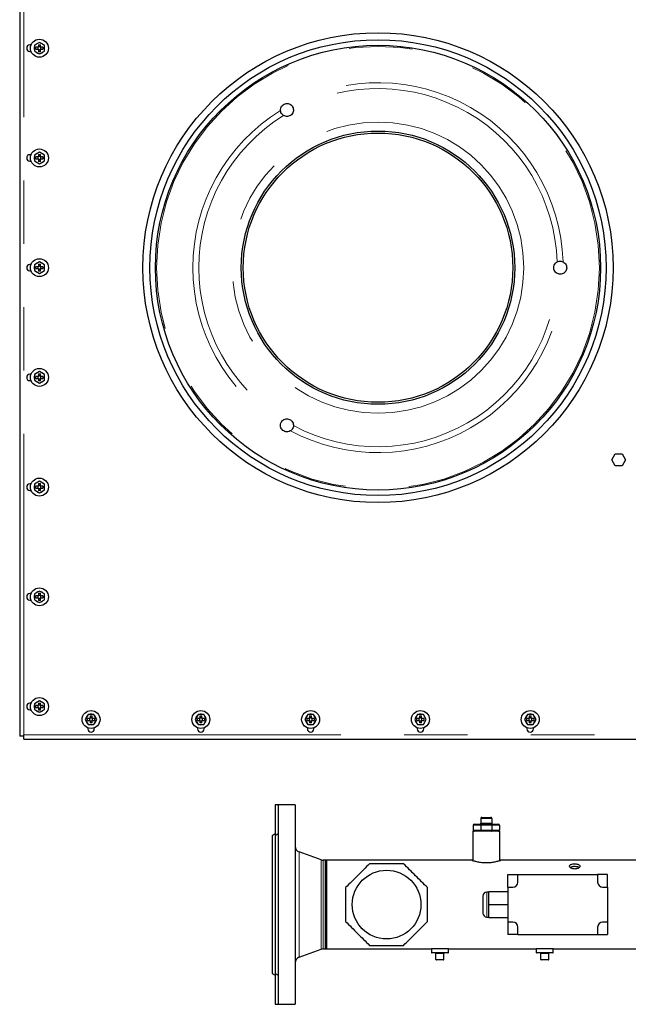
# Model space of a CAD drawing. Header units: millimetres. Extents: x 19 to 255, y 64 to 156.
# Tile 58 of 76: x 147 to 159, y 125 to 145. Entities that reach past the tile are written whole.
import ezdxf

# ---------------------------------------------------------------- set-up
doc = ezdxf.new("R2010")
doc.units = ezdxf.units.MM
doc.linetypes.add('PHANTOM', pattern=[12.7, 6.35, -1.27, 1.27, -1.27, 1.27, -1.27])

msp = doc.modelspace()

# ---------------------------------------------------------------- linework, layer by layer
at = {"color": 7, "linetype": 'Continuous', "lineweight": 25}
for p, q in [((146.66, 149.597), (146.66, 130.809)), ((147.055, 144.719), (146.955, 144.661)), ((147.155, 144.661), (147.055, 144.719)), ((146.888, 144.668), (146.865, 144.668)), ((146.865, 144.538), (146.888, 144.538)), ((146.955, 144.661), (146.955, 144.546)), ((146.955, 144.546), (147.055, 144.488)), ((147.035, 144.623), (146.985, 144.623)), ((146.985, 144.583), (146.985, 144.623)), ((146.985, 144.583), (147.035, 144.583)), ((147.025, 144.623), (147.025, 144.583)), ((147.035, 144.674), (147.075, 144.674)), ((147.035, 144.674), (147.035, 144.623)), ((147.075, 144.633), (147.035, 144.633)), ((147.035, 144.583), (147.035, 144.533)), ((147.035, 144.573), (147.075, 144.573)), ((147.075, 144.533), (147.035, 144.533)), ((147.055, 144.488), (147.155, 144.546)), ((147.075, 144.623), (147.075, 144.674)), ((147.126, 144.623), (147.075, 144.623)), ((147.075, 144.533), (147.075, 144.583)), ((147.075, 144.583), (147.126, 144.583)), ((147.085, 144.583), (147.085, 144.623)), ((147.126, 144.623), (147.126, 144.583)), ((147.155, 144.546), (147.155, 144.661)), ((146.888, 142.468), (146.865, 142.468)), ((146.865, 142.338), (146.888, 142.338)), ((147.055, 142.519), (146.955, 142.461)), ((146.955, 142.461), (146.955, 142.346)), ((146.955, 142.346), (147.055, 142.288)), ((147.035, 142.423), (146.985, 142.423)), ((146.985, 142.383), (146.985, 142.423)), ((146.985, 142.383), (147.035, 142.383)), ((147.025, 142.423), (147.025, 142.383)), ((147.035, 142.474), (147.075, 142.474)), ((147.035, 142.474), (147.035, 142.423)), ((147.075, 142.433), (147.035, 142.433)), ((147.035, 142.383), (147.035, 142.333)), ((147.035, 142.373), (147.075, 142.373)), ((147.155, 142.461), (147.055, 142.519)), ((147.055, 142.288), (147.155, 142.346)), ((147.075, 142.423), (147.075, 142.474)), ((147.126, 142.423), (147.075, 142.423)), ((147.075, 142.333), (147.075, 142.383)), ((147.075, 142.383), (147.126, 142.383)), ((147.085, 142.383), (147.085, 142.423)), ((147.126, 142.423), (147.126, 142.383)), ((147.155, 142.346), (147.155, 142.461)), ((147.075, 142.333), (147.035, 142.333)), ((146.888, 140.268), (146.865, 140.268)), ((147.055, 140.319), (146.955, 140.261)), ((146.955, 140.261), (146.955, 140.146)), ((147.035, 140.223), (146.985, 140.223)), ((146.985, 140.183), (146.985, 140.223)), ((146.985, 140.183), (147.035, 140.183)), ((147.025, 140.223), (147.025, 140.183)), ((147.035, 140.274), (147.075, 140.274)), ((147.035, 140.274), (147.035, 140.223)), ((147.075, 140.233), (147.035, 140.233)), ((147.035, 140.183), (147.035, 140.133)), ((147.035, 140.173), (147.075, 140.173)), ((147.155, 140.261), (147.055, 140.319)), ((147.075, 140.223), (147.075, 140.274)), ((147.126, 140.223), (147.075, 140.223)), ((147.075, 140.133), (147.075, 140.183)), ((147.075, 140.183), (147.126, 140.183)), ((147.085, 140.183), (147.085, 140.223)), ((147.126, 140.223), (147.126, 140.183)), ((147.155, 140.146), (147.155, 140.261)), ((146.865, 140.138), (146.888, 140.138)), ((146.955, 140.146), (147.055, 140.088)), ((147.075, 140.133), (147.035, 140.133)), ((147.055, 140.088), (147.155, 140.146)), ((146.888, 138.068), (146.865, 138.068)), ((147.055, 138.119), (146.955, 138.061)), ((146.955, 138.061), (146.955, 137.946)), ((147.035, 138.023), (146.985, 138.023)), ((146.985, 137.983), (146.985, 138.023)), ((147.025, 138.023), (147.025, 137.983)), ((147.035, 138.074), (147.075, 138.074)), ((147.035, 138.074), (147.035, 138.023)), ((147.075, 138.033), (147.035, 138.033)), ((147.155, 138.061), (147.055, 138.119)), ((147.075, 138.023), (147.075, 138.074)), ((147.126, 138.023), (147.075, 138.023)), ((147.085, 137.983), (147.085, 138.023)), ((147.126, 138.023), (147.126, 137.983)), ((147.155, 137.946), (147.155, 138.061)), ((146.865, 137.938), (146.888, 137.938)), ((146.955, 137.946), (147.055, 137.888)), ((146.985, 137.983), (147.035, 137.983)), ((147.035, 137.983), (147.035, 137.933)), ((147.035, 137.973), (147.075, 137.973)), ((147.075, 137.933), (147.035, 137.933)), ((147.055, 137.888), (147.155, 137.946)), ((147.075, 137.933), (147.075, 137.983)), ((147.075, 137.983), (147.126, 137.983)), ((158.522, 136.349), (158.591, 136.469)), ((158.591, 136.469), (158.73, 136.469)), ((158.73, 136.469), (158.799, 136.349)), ((158.591, 136.229), (158.522, 136.349)), ((158.73, 136.229), (158.591, 136.229)), ((158.799, 136.349), (158.73, 136.229)), ((146.888, 135.868), (146.865, 135.868)), ((147.055, 135.919), (146.955, 135.861)), ((146.955, 135.861), (146.955, 135.746)), ((147.035, 135.823), (146.985, 135.823)), ((146.985, 135.783), (146.985, 135.823)), ((147.025, 135.823), (147.025, 135.783)), ((147.035, 135.874), (147.075, 135.874)), ((147.035, 135.874), (147.035, 135.823)), ((147.075, 135.833), (147.035, 135.833)), ((147.155, 135.861), (147.055, 135.919)), ((147.075, 135.823), (147.075, 135.874)), ((147.126, 135.823), (147.075, 135.823)), ((147.085, 135.783), (147.085, 135.823)), ((147.126, 135.823), (147.126, 135.783)), ((147.155, 135.746), (147.155, 135.861)), ((146.865, 135.738), (146.888, 135.738)), ((146.955, 135.746), (147.055, 135.688)), ((146.985, 135.783), (147.035, 135.783)), ((147.035, 135.783), (147.035, 135.733)), ((147.035, 135.773), (147.075, 135.773)), ((147.075, 135.733), (147.035, 135.733)), ((147.055, 135.688), (147.155, 135.746)), ((147.075, 135.733), (147.075, 135.783)), ((147.075, 135.783), (147.126, 135.783)), ((146.888, 133.668), (146.865, 133.668)), ((147.055, 133.719), (146.955, 133.661)), ((146.955, 133.661), (146.955, 133.546)), ((147.035, 133.674), (147.075, 133.674)), ((147.035, 133.674), (147.035, 133.623)), ((147.155, 133.661), (147.055, 133.719)), ((147.075, 133.623), (147.075, 133.674)), ((147.155, 133.546), (147.155, 133.661)), ((146.865, 133.538), (146.888, 133.538)), ((146.955, 133.546), (147.055, 133.488)), ((147.035, 133.623), (146.985, 133.623)), ((146.985, 133.583), (146.985, 133.623)), ((146.985, 133.583), (147.035, 133.583)), ((147.025, 133.623), (147.025, 133.583)), ((147.075, 133.633), (147.035, 133.633)), ((147.035, 133.583), (147.035, 133.533)), ((147.035, 133.573), (147.075, 133.573)), ((147.075, 133.533), (147.035, 133.533)), ((147.055, 133.488), (147.155, 133.546)), ((147.126, 133.623), (147.075, 133.623)), ((147.075, 133.533), (147.075, 133.583)), ((147.075, 133.583), (147.126, 133.583)), ((147.085, 133.583), (147.085, 133.623)), ((147.126, 133.623), (147.126, 133.583)), ((147.055, 131.519), (146.955, 131.461)), ((147.155, 131.461), (147.055, 131.519)), ((146.888, 131.468), (146.865, 131.468)), ((146.865, 131.338), (146.888, 131.338)), ((146.955, 131.461), (146.955, 131.346)), ((146.955, 131.346), (147.055, 131.288)), ((147.035, 131.423), (146.985, 131.423)), ((146.985, 131.383), (146.985, 131.423)), ((146.985, 131.383), (147.035, 131.383)), ((147.025, 131.423), (147.025, 131.383)), ((147.035, 131.474), (147.075, 131.474)), ((147.035, 131.474), (147.035, 131.423)), ((147.075, 131.433), (147.035, 131.433)), ((147.035, 131.383), (147.035, 131.333)), ((147.035, 131.373), (147.075, 131.373)), ((147.075, 131.333), (147.035, 131.333)), ((147.055, 131.288), (147.155, 131.346)), ((147.075, 131.423), (147.075, 131.474)), ((147.126, 131.423), (147.075, 131.423)), ((147.075, 131.333), (147.075, 131.383)), ((147.075, 131.383), (147.126, 131.383)), ((147.085, 131.383), (147.085, 131.423)), ((147.126, 131.423), (147.126, 131.383)), ((147.155, 131.346), (147.155, 131.461)), ((148.033, 131.244), (147.975, 131.144)), ((147.975, 131.144), (148.033, 131.044)), ((148.07, 131.164), (148.02, 131.164)), ((148.02, 131.124), (148.02, 131.164)), ((148.02, 131.124), (148.07, 131.124)), ((148.148, 131.244), (148.033, 131.244)), ((148.06, 131.164), (148.06, 131.124)), ((148.07, 131.215), (148.11, 131.215)), ((148.07, 131.215), (148.07, 131.164)), ((148.11, 131.174), (148.07, 131.174)), ((148.07, 131.124), (148.07, 131.074)), ((148.07, 131.114), (148.11, 131.114)), ((148.11, 131.164), (148.11, 131.215)), ((148.161, 131.164), (148.11, 131.164)), ((148.11, 131.124), (148.161, 131.124)), ((148.11, 131.074), (148.11, 131.124)), ((148.12, 131.124), (148.12, 131.164)), ((148.206, 131.144), (148.148, 131.244)), ((148.148, 131.044), (148.206, 131.144)), ((148.161, 131.164), (148.161, 131.124)), ((150.233, 131.244), (150.175, 131.144)), ((150.175, 131.144), (150.233, 131.044)), ((150.27, 131.164), (150.22, 131.164)), ((150.22, 131.124), (150.22, 131.164)), ((150.22, 131.124), (150.27, 131.124)), ((150.348, 131.244), (150.233, 131.244)), ((150.26, 131.164), (150.26, 131.124)), ((150.27, 131.215), (150.31, 131.215)), ((150.27, 131.215), (150.27, 131.164)), ((150.31, 131.174), (150.27, 131.174)), ((150.27, 131.124), (150.27, 131.074)), ((150.27, 131.114), (150.31, 131.114)), ((150.31, 131.164), (150.31, 131.215)), ((150.361, 131.164), (150.31, 131.164)), ((150.31, 131.124), (150.361, 131.124)), ((150.31, 131.074), (150.31, 131.124)), ((150.32, 131.124), (150.32, 131.164)), ((150.406, 131.144), (150.348, 131.244)), ((150.348, 131.044), (150.406, 131.144)), ((150.361, 131.164), (150.361, 131.124)), ((152.433, 131.244), (152.375, 131.144)), ((152.375, 131.144), (152.433, 131.044)), ((152.47, 131.164), (152.42, 131.164)), ((152.42, 131.124), (152.42, 131.164)), ((152.42, 131.124), (152.47, 131.124)), ((152.548, 131.244), (152.433, 131.244)), ((152.46, 131.164), (152.46, 131.124)), ((152.47, 131.215), (152.51, 131.215)), ((152.47, 131.215), (152.47, 131.164)), ((152.51, 131.174), (152.47, 131.174)), ((152.47, 131.124), (152.47, 131.074)), ((152.47, 131.114), (152.51, 131.114)), ((152.51, 131.164), (152.51, 131.215)), ((152.561, 131.164), (152.51, 131.164)), ((152.51, 131.124), (152.561, 131.124)), ((152.51, 131.074), (152.51, 131.124)), ((152.52, 131.124), (152.52, 131.164)), ((152.606, 131.144), (152.548, 131.244)), ((152.548, 131.044), (152.606, 131.144)), ((152.561, 131.164), (152.561, 131.124)), ((154.633, 131.244), (154.575, 131.144)), ((154.575, 131.144), (154.633, 131.044)), ((154.67, 131.164), (154.62, 131.164)), ((154.62, 131.124), (154.62, 131.164)), ((154.62, 131.124), (154.67, 131.124)), ((154.748, 131.244), (154.633, 131.244)), ((154.66, 131.164), (154.66, 131.124)), ((154.67, 131.215), (154.71, 131.215)), ((154.67, 131.215), (154.67, 131.164)), ((154.71, 131.174), (154.67, 131.174)), ((154.67, 131.124), (154.67, 131.074)), ((154.67, 131.114), (154.71, 131.114)), ((154.71, 131.164), (154.71, 131.215)), ((154.761, 131.164), (154.71, 131.164)), ((154.71, 131.124), (154.761, 131.124)), ((154.71, 131.074), (154.71, 131.124)), ((154.72, 131.124), (154.72, 131.164)), ((154.806, 131.144), (154.748, 131.244)), ((154.748, 131.044), (154.806, 131.144)), ((154.761, 131.164), (154.761, 131.124)), ((156.833, 131.244), (156.775, 131.144)), ((156.775, 131.144), (156.833, 131.044)), ((156.87, 131.164), (156.82, 131.164)), ((156.82, 131.124), (156.82, 131.164)), ((156.82, 131.124), (156.87, 131.124)), ((156.948, 131.244), (156.833, 131.244)), ((156.86, 131.164), (156.86, 131.124)), ((156.87, 131.215), (156.91, 131.215)), ((156.87, 131.215), (156.87, 131.164)), ((156.91, 131.174), (156.87, 131.174)), ((156.87, 131.124), (156.87, 131.074)), ((156.87, 131.114), (156.91, 131.114)), ((156.91, 131.164), (156.91, 131.215)), ((156.961, 131.164), (156.91, 131.164)), ((156.91, 131.124), (156.961, 131.124)), ((156.91, 131.074), (156.91, 131.124)), ((156.92, 131.124), (156.92, 131.164)), ((157.006, 131.144), (156.948, 131.244)), ((156.948, 131.044), (157.006, 131.144)), ((156.961, 131.164), (156.961, 131.124)), ((148.025, 130.976), (148.025, 130.954)), ((148.033, 131.044), (148.148, 131.044)), ((148.11, 131.074), (148.07, 131.074)), ((148.155, 130.954), (148.155, 130.976)), ((150.225, 130.976), (150.225, 130.954)), ((150.233, 131.044), (150.348, 131.044)), ((150.31, 131.074), (150.27, 131.074)), ((150.355, 130.954), (150.355, 130.976)), ((152.425, 130.976), (152.425, 130.954)), ((152.433, 131.044), (152.548, 131.044)), ((152.51, 131.074), (152.47, 131.074)), ((152.555, 130.954), (152.555, 130.976)), ((154.625, 130.976), (154.625, 130.954)), ((154.633, 131.044), (154.748, 131.044)), ((154.71, 131.074), (154.67, 131.074)), ((154.755, 130.954), (154.755, 130.976)), ((156.825, 130.976), (156.825, 130.954)), ((156.833, 131.044), (156.948, 131.044)), ((156.91, 131.074), (156.87, 131.074)), ((156.955, 130.954), (156.955, 130.976)), ((146.745, 130.809), (146.66, 130.809)), ((146.745, 130.809), (146.745, 130.834)), ((146.745, 130.749), (146.745, 130.809)), ((146.745, 130.749), (160.902, 130.749)), ((151.841, 129.433), (151.781, 129.433)), ((151.781, 129.433), (151.781, 128.813)), ((152.181, 129.433), (151.841, 129.433)), ((151.841, 129.433), (151.841, 125.433)), ((152.181, 129.433), (152.181, 125.433)), ((155.901, 129.162), (155.901, 129.062)), ((155.921, 129.182), (156.101, 129.182)), ((156.121, 129.162), (156.121, 129.062)), ((155.746, 129.022), (155.746, 128.922)), ((155.766, 129.042), (155.91, 129.042)), ((155.901, 129.022), (155.901, 128.922)), ((155.91, 129.042), (156.112, 129.042)), ((156.112, 129.042), (156.256, 129.042)), ((156.121, 129.022), (156.121, 128.922)), ((156.276, 129.022), (156.276, 128.922)), ((151.781, 128.848), (151.721, 128.813)), ((151.721, 128.813), (151.721, 126.053)), ((151.841, 128.848), (151.781, 128.813)), ((151.781, 128.813), (151.781, 126.053)), ((155.741, 128.902), (155.741, 128.316)), ((156.281, 128.902), (155.741, 128.902)), ((156.281, 128.316), (156.281, 128.902)), ((152.699, 128.33), (152.26, 128.489)), ((152.781, 128.322), (152.74, 128.322)), ((152.811, 128.322), (152.781, 128.322)), ((152.781, 128.322), (152.781, 126.544)), ((154.518, 128.322), (152.811, 128.322)), ((152.811, 128.322), (152.811, 126.544)), ((155.721, 128.322), (154.645, 128.322)), ((155.741, 128.322), (155.721, 128.322)), ((156.295, 128.322), (156.281, 128.322)), ((159.191, 128.322), (156.301, 128.322)), ((156.441, 128.033), (156.641, 128.033)), ((156.441, 127.783), (156.441, 128.033)), ((156.641, 127.883), (156.641, 128.033)), ((156.641, 128.033), (158.241, 128.033)), ((158.241, 128.033), (158.241, 127.883)), ((158.441, 128.033), (158.241, 128.033)), ((158.441, 127.783), (158.441, 128.033)), ((156.441, 127.783), (156.441, 127.083)), ((156.441, 127.783), (156.541, 127.783)), ((158.341, 127.783), (158.441, 127.783)), ((158.441, 127.783), (158.441, 127.083)), ((155.941, 127.603), (155.941, 127.263)), ((156.061, 127.683), (156.021, 127.683)), ((156.061, 127.433), (156.061, 127.693)), ((156.061, 127.693), (156.441, 127.693)), ((156.061, 127.433), (156.441, 127.433)), ((156.061, 127.173), (156.061, 127.433)), ((156.021, 127.183), (156.061, 127.183)), ((156.061, 127.173), (156.441, 127.173)), ((156.541, 127.083), (156.441, 127.083)), ((156.441, 127.083), (156.441, 126.833)), ((156.641, 126.833), (156.641, 126.983)), ((158.241, 126.983), (158.241, 126.833)), ((158.441, 127.083), (158.341, 127.083)), ((158.441, 127.083), (158.441, 126.833)), ((156.641, 126.833), (156.441, 126.833)), ((156.641, 126.833), (158.241, 126.833)), ((158.241, 126.833), (158.441, 126.833)), ((152.74, 126.544), (152.781, 126.544)), ((152.781, 126.544), (152.811, 126.544)), ((152.811, 126.544), (154.911, 126.544)), ((154.911, 126.544), (154.911, 126.474)), ((155.081, 126.544), (154.911, 126.544)), ((155.251, 126.544), (155.081, 126.544)), ((155.251, 126.544), (157.011, 126.544)), ((155.251, 126.474), (155.251, 126.544)), ((157.011, 126.544), (157.011, 126.474)), ((157.181, 126.544), (157.011, 126.544)), ((157.351, 126.544), (157.181, 126.544)), ((157.351, 126.544), (159.104, 126.544)), ((157.351, 126.474), (157.351, 126.544)), ((152.26, 126.377), (152.699, 126.537)), ((155.081, 126.464), (154.921, 126.464)), ((155.001, 126.334), (155.001, 126.454)), ((155.241, 126.464), (155.081, 126.464)), ((155.161, 126.334), (155.161, 126.454)), ((157.181, 126.464), (157.021, 126.464)), ((157.101, 126.334), (157.101, 126.454)), ((157.341, 126.464), (157.181, 126.464)), ((157.261, 126.334), (157.261, 126.454)), ((155.151, 126.324), (155.011, 126.324)), ((157.251, 126.324), (157.111, 126.324)), ((151.721, 126.053), (151.781, 126.019)), ((151.781, 126.053), (151.841, 126.019)), ((151.781, 126.053), (151.781, 125.433)), ((151.781, 125.433), (151.841, 125.433)), ((151.841, 125.433), (152.181, 125.433))]:
    msp.add_line(p, q, dxfattribs=at)
at = {"color": 8, "linetype": 'PHANTOM', "lineweight": 18}
for p, q in [((146.745, 149.572), (146.745, 130.834)), ((146.745, 130.834), (160.902, 130.834)), ((156.121, 129.162), (155.901, 129.162)), ((155.901, 129.022), (155.746, 129.022)), ((155.746, 128.922), (155.901, 128.922)), ((155.901, 129.062), (156.121, 129.062)), ((156.121, 129.022), (155.901, 129.022)), ((155.901, 128.922), (156.121, 128.922)), ((156.276, 129.022), (156.121, 129.022)), ((156.121, 128.922), (156.276, 128.922)), ((152.26, 128.489), (152.26, 126.377)), ((152.699, 128.33), (152.699, 126.537)), ((152.74, 128.322), (152.74, 126.544)), ((156.021, 127.683), (156.021, 127.183)), ((154.911, 126.474), (155.081, 126.474)), ((155.161, 126.454), (155.001, 126.454)), ((155.081, 126.474), (155.251, 126.474)), ((157.011, 126.474), (157.181, 126.474)), ((157.261, 126.454), (157.101, 126.454)), ((157.181, 126.474), (157.351, 126.474)), ((155.001, 126.334), (155.161, 126.334)), ((157.101, 126.334), (157.261, 126.334))]:
    msp.add_line(p, q, dxfattribs=at)
at = {"color": 7, "linetype": 'Continuous', "lineweight": 25}
for centre, radius in [((153.84, 140.203), 4.71), ((147.055, 144.603), 0.18), ((153.84, 140.203), 4.57), ((153.84, 140.203), 4.46), ((153.84, 140.203), 2.74), ((153.84, 140.203), 2.7), ((147.055, 142.403), 0.18), ((147.055, 140.203), 0.18), ((147.055, 138.003), 0.18), ((147.055, 135.803), 0.18), ((147.055, 133.603), 0.18), ((147.055, 131.403), 0.18), ((148.09, 131.144), 0.18), ((150.29, 131.144), 0.18), ((152.49, 131.144), 0.18), ((154.69, 131.144), 0.18), ((156.89, 131.144), 0.18), ((154.011, 127.433), 0.688)]:
    msp.add_circle(centre, radius, dxfattribs=at)
at = {"color": 8, "linetype": 'PHANTOM', "lineweight": 18}
for radius in [4.437, 2.919]:
    msp.add_circle((153.84, 140.203), radius, dxfattribs=at)
at = {"color": 7, "linetype": 'Continuous', "lineweight": 25}
for centre, radius, start, end in [((146.865, 144.603), 0.065, 90, 270), ((147.055, 144.603), 0.105, 162.2472, 197.7528), ((147.055, 144.603), 0.105, 102.2472, 137.7528), ((147.055, 144.603), 0.105, 222.2472, 257.7528), ((147.055, 144.603), 0.105, 42.2472, 77.7528), ((147.055, 144.603), 0.105, 282.2472, 317.7528), ((147.055, 144.603), 0.105, 342.2472, 17.7528), ((146.865, 142.403), 0.065, 90, 270), ((147.055, 142.403), 0.105, 162.2472, 197.7528), ((147.055, 142.403), 0.105, 102.2472, 137.7528), ((147.055, 142.403), 0.105, 42.2472, 77.7528), ((147.055, 142.403), 0.105, 342.2472, 17.7528), ((147.055, 142.403), 0.105, 222.2472, 257.7528), ((147.055, 142.403), 0.105, 282.2472, 317.7528), ((146.865, 140.203), 0.065, 90, 270), ((147.055, 140.203), 0.105, 162.2472, 197.7528), ((147.055, 140.203), 0.105, 102.2472, 137.7528), ((147.055, 140.203), 0.105, 42.2472, 77.7528), ((147.055, 140.203), 0.105, 342.2472, 17.7528), ((147.055, 140.203), 0.105, 222.2472, 257.7528), ((147.055, 140.203), 0.105, 282.2472, 317.7528), ((146.865, 138.003), 0.065, 90, 270), ((147.055, 138.003), 0.105, 162.2472, 197.7528), ((147.055, 138.003), 0.105, 102.2472, 137.7528), ((147.055, 138.003), 0.105, 42.2472, 77.7528), ((147.055, 138.003), 0.105, 342.2472, 17.7528), ((147.055, 138.003), 0.105, 222.2472, 257.7528), ((147.055, 138.003), 0.105, 282.2472, 317.7528), ((146.865, 135.803), 0.065, 90, 270), ((147.055, 135.803), 0.105, 162.2472, 197.7528), ((147.055, 135.803), 0.105, 102.2472, 137.7528), ((147.055, 135.803), 0.105, 42.2472, 77.7528), ((147.055, 135.803), 0.105, 342.2472, 17.7528), ((147.055, 135.803), 0.105, 222.2472, 257.7528), ((147.055, 135.803), 0.105, 282.2472, 317.7528), ((146.865, 133.603), 0.065, 90, 270), ((147.055, 133.603), 0.105, 102.2472, 137.7528), ((147.055, 133.603), 0.105, 42.2472, 77.7528), ((147.055, 133.603), 0.105, 162.2472, 197.7528), ((147.055, 133.603), 0.105, 222.2472, 257.7528), ((147.055, 133.603), 0.105, 282.2472, 317.7528), ((147.055, 133.603), 0.105, 342.2472, 17.7528), ((147.055, 131.403), 0.105, 102.2472, 137.7528), ((147.055, 131.403), 0.105, 42.2472, 77.7528), ((146.865, 131.403), 0.065, 90, 270), ((147.055, 131.403), 0.105, 162.2472, 197.7528), ((147.055, 131.403), 0.105, 222.2472, 257.7528), ((147.055, 131.403), 0.105, 282.2472, 317.7528), ((147.055, 131.403), 0.105, 342.2472, 17.7528), ((148.09, 131.144), 0.105, 132.2472, 167.7528), ((148.09, 131.144), 0.105, 192.2472, 227.7528), ((148.09, 131.144), 0.105, 72.2472, 107.7528), ((148.09, 131.144), 0.105, 12.2472, 47.7528), ((148.09, 131.144), 0.105, 312.2472, 347.7528), ((150.29, 131.144), 0.105, 132.2472, 167.7528), ((150.29, 131.144), 0.105, 192.2472, 227.7528), ((150.29, 131.144), 0.105, 72.2472, 107.7528), ((150.29, 131.144), 0.105, 12.2472, 47.7528), ((150.29, 131.144), 0.105, 312.2472, 347.7528), ((152.49, 131.144), 0.105, 132.2472, 167.7528), ((152.49, 131.144), 0.105, 192.2472, 227.7528), ((152.49, 131.144), 0.105, 72.2472, 107.7528), ((152.49, 131.144), 0.105, 12.2472, 47.7528), ((152.49, 131.144), 0.105, 312.2472, 347.7528), ((154.69, 131.144), 0.105, 132.2472, 167.7528), ((154.69, 131.144), 0.105, 192.2472, 227.7528), ((154.69, 131.144), 0.105, 72.2472, 107.7528), ((154.69, 131.144), 0.105, 12.2472, 47.7528), ((154.69, 131.144), 0.105, 312.2472, 347.7528), ((156.89, 131.144), 0.105, 132.2472, 167.7528), ((156.89, 131.144), 0.105, 192.2472, 227.7528), ((156.89, 131.144), 0.105, 72.2472, 107.7528), ((156.89, 131.144), 0.105, 12.2472, 47.7528), ((156.89, 131.144), 0.105, 312.2472, 347.7528), ((148.09, 130.954), 0.065, 180, 0), ((148.09, 131.144), 0.105, 252.2472, 287.7528), ((150.29, 130.954), 0.065, 180, 0), ((150.29, 131.144), 0.105, 252.2472, 287.7528), ((152.49, 130.954), 0.065, 180, 0), ((152.49, 131.144), 0.105, 252.2472, 287.7528), ((154.69, 130.954), 0.065, 180, 0), ((154.69, 131.144), 0.105, 252.2472, 287.7528), ((156.89, 130.954), 0.065, 180, 360), ((156.89, 131.144), 0.105, 252.2472, 287.7528), ((155.921, 129.162), 0.02, 90, 180), ((156.101, 129.162), 0.02, 0, 90), ((155.766, 129.022), 0.02, 90, 180), ((155.766, 128.922), 0.02, 180, 270), ((155.881, 129.062), 0.02, 270, 0), ((156.141, 129.062), 0.02, 180, 270), ((156.256, 129.022), 0.02, 0, 90), ((156.256, 128.922), 0.02, 270, 0), ((152.301, 128.602), 0.12, 180, 250), ((152.74, 128.442), 0.12, 250, 270), ((156.541, 127.883), 0.1, 270, 0), ((158.341, 127.883), 0.1, 180, 270), ((156.021, 127.603), 0.08, 90, 180), ((156.021, 127.263), 0.08, 180, 270), ((156.541, 126.983), 0.1, 0, 90), ((158.341, 126.983), 0.1, 90, 180), ((152.74, 126.424), 0.12, 90, 110), ((152.301, 126.264), 0.12, 110, 180), ((154.921, 126.474), 0.01, 180, 270), ((154.991, 126.454), 0.01, 0, 90), ((155.171, 126.454), 0.01, 90, 180), ((155.241, 126.474), 0.01, 270, 0), ((157.021, 126.474), 0.01, 180, 270), ((157.091, 126.454), 0.01, 0, 90), ((157.271, 126.454), 0.01, 90, 180), ((157.341, 126.474), 0.01, 270, 0), ((155.011, 126.334), 0.01, 180, 270), ((155.151, 126.334), 0.01, 270, 0), ((157.111, 126.334), 0.01, 180, 270), ((157.251, 126.334), 0.01, 270, 0)]:
    msp.add_arc(centre, radius, start, end, dxfattribs=at)
at = {"color": 8, "linetype": 'PHANTOM', "lineweight": 18}
for radius, start, end in [(3.709, 1.8034, 118.1966), (3.591, 1.8346, 118.1654), (3.709, 121.8034, 238.1966), (3.591, 121.8346, 238.1654), (3.709, 241.8034, 358.1966), (3.591, 241.8346, 358.1654)]:
    msp.add_arc((153.84, 140.203), radius, start, end, dxfattribs=at)
at = {"color": 7, "linetype": 'Continuous', "lineweight": 25}
for centre, start_param, end_param in [((155.91, 129.022), 0, 1.570796), ((155.91, 128.922), 1.570796, 3.141593), ((156.112, 129.022), 4.712389, 6.283185), ((156.112, 128.922), 3.141593, 4.712389)]:
    msp.add_ellipse(centre, major_axis=(0, 0.02), ratio=0.414214, start_param=start_param, end_param=end_param, dxfattribs=at)
for points, knots in [([(151.886, 143.355), (151.886, 143.37), (151.887, 143.399), (151.907, 143.44), (151.938, 143.472), (151.977, 143.491), (152.02, 143.496), (152.059, 143.489), (152.079, 143.477), (152.088, 143.472)], [0, 0, 0, 0, 0.152822, 0.30584, 0.455769, 0.602579, 0.748539, 0.896139, 1, 1, 1, 1]), ([(151.946, 143.254), (151.936, 143.262), (151.915, 143.278), (151.894, 143.313), (151.887, 143.34), (151.886, 143.354), (151.886, 143.355)], [0, 0, 0, 0, 0.32466, 0.650183, 0.96362, 1, 1, 1, 1]), ([(152.145, 143.369), (152.144, 143.355), (152.143, 143.325), (152.122, 143.285), (152.09, 143.255), (152.05, 143.237), (152.007, 143.232), (151.972, 143.24), (151.953, 143.251), (151.946, 143.254)], [0, 0, 0, 0, 0.1572838, 0.3147928, 0.468325, 0.6177946, 0.7663826, 0.9175036, 1, 1, 1, 1]), ([(152.088, 143.472), (152.098, 143.464), (152.119, 143.447), (152.14, 143.41), (152.143, 143.383), (152.145, 143.369)], [0, 0, 0, 0, 0.325114, 0.650982, 1, 1, 1, 1]), ([(157.43, 140.088), (157.418, 140.096), (157.393, 140.113), (157.369, 140.151), (157.358, 140.194), (157.363, 140.237), (157.38, 140.276), (157.405, 140.303), (157.423, 140.314), (157.43, 140.318)], [0, 0, 0, 0, 0.157281, 0.31479, 0.468322, 0.617795, 0.766388, 0.917515, 1, 1, 1, 1]), ([(157.43, 140.318), (157.442, 140.323), (157.466, 140.334), (157.507, 140.334), (157.534, 140.327), (157.546, 140.321), (157.548, 140.32)], [0, 0, 0, 0, 0.324669, 0.6501895, 0.9636229, 1, 1, 1, 1]), ([(157.548, 140.32), (157.56, 140.312), (157.585, 140.297), (157.61, 140.259), (157.622, 140.217), (157.619, 140.173), (157.603, 140.133), (157.577, 140.103), (157.556, 140.091), (157.548, 140.087)], [0, 0, 0, 0, 0.152824, 0.305837, 0.45577, 0.602584, 0.748548, 0.896146, 1, 1, 1, 1]), ([(157.548, 140.087), (157.536, 140.082), (157.512, 140.073), (157.472, 140.073), (157.445, 140.081), (157.432, 140.087), (157.43, 140.088)], [0, 0, 0, 0, 0.309228, 0.636125, 0.949735, 1, 1, 1, 1]), ([(152.088, 136.934), (152.085, 136.932), (152.069, 136.923), (152.037, 136.912), (151.992, 136.912), (151.95, 136.927), (151.916, 136.954), (151.893, 136.991), (151.885, 137.025), (151.886, 137.045), (151.886, 137.051)], [0, 0, 0, 0, 0.0384919, 0.1944663, 0.3474521, 0.4963334, 0.6426491, 0.7888077, 0.9372035, 1, 1, 1, 1]), ([(151.886, 137.051), (151.887, 137.063), (151.891, 137.088), (151.911, 137.122), (151.931, 137.143), (151.944, 137.151), (151.946, 137.152)], [0, 0, 0, 0, 0.294008, 0.622178, 0.936039, 1, 1, 1, 1]), ([(151.946, 137.152), (151.95, 137.155), (151.967, 137.164), (152, 137.174), (152.045, 137.171), (152.086, 137.154), (152.118, 137.126), (152.139, 137.088), (152.146, 137.057), (152.145, 137.04), (152.145, 137.037)], [0, 0, 0, 0, 0.0475119, 0.2084598, 0.3656869, 0.5176414, 0.6664264, 0.8154937, 0.968019, 1, 1, 1, 1]), ([(152.145, 137.037), (152.145, 137.031), (152.143, 137.011), (152.131, 136.978), (152.109, 136.95), (152.093, 136.938), (152.088, 136.934)], [0, 0, 0, 0, 0.153026, 0.511943, 0.830907, 1, 1, 1, 1]), ([(154.645, 128.322), (154.644, 128.322), (154.643, 128.322), (154.632, 128.321), (154.616, 128.321), (154.595, 128.32), (154.574, 128.32), (154.553, 128.32), (154.535, 128.321), (154.522, 128.322), (154.517, 128.322), (154.518, 128.322), (154.518, 128.322)], [0, 0, 0, 0, 0.107186, 0.2143631, 0.3217004, 0.4291667, 0.5364527, 0.6435267, 0.7506967, 0.8581142, 0.9655438, 1, 1, 1, 1]), ([(155.721, 128.322), (155.722, 128.322), (155.723, 128.322), (155.735, 128.318), (155.754, 128.312), (155.779, 128.305), (155.812, 128.297), (155.85, 128.289), (155.893, 128.281), (155.94, 128.276), (155.989, 128.273), (156.037, 128.274), (156.083, 128.276), (156.127, 128.281), (156.169, 128.288), (156.206, 128.296), (156.239, 128.304), (156.267, 128.312), (156.287, 128.318), (156.299, 128.322), (156.3, 128.322), (156.301, 128.322)], [0, 0, 0, 0, 0.051044, 0.103615, 0.154646, 0.207078, 0.259654, 0.313671, 0.367591, 0.423173, 0.4753, 0.529087, 0.579029, 0.63038, 0.681159, 0.733276, 0.786544, 0.841322, 0.894988, 0.950344, 1, 1, 1, 1]), ([(153.671, 128.253), (153.632, 128.214), (153.553, 128.135), (153.433, 128.015), (153.312, 127.894), (153.231, 127.813), (153.191, 127.773)], [0, 0, 0, 0, 0.247001, 0.49394, 0.746935, 1, 1, 1, 1]), ([(154.351, 128.253), (154.295, 128.253), (154.184, 128.253), (154.014, 128.253), (153.842, 128.253), (153.728, 128.253), (153.671, 128.253)], [0, 0, 0, 0, 0.247, 0.493936, 0.746937, 1, 1, 1, 1]), ([(154.831, 127.773), (154.792, 127.812), (154.713, 127.891), (154.593, 128.011), (154.472, 128.132), (154.391, 128.213), (154.351, 128.253)], [0, 0, 0, 0, 0.247002, 0.493942, 0.746936, 1, 1, 1, 1]), ([(157.781, 128.146), (157.793, 128.147), (157.816, 128.148), (157.847, 128.159), (157.871, 128.173), (157.884, 128.191), (157.886, 128.209), (157.877, 128.225), (157.856, 128.238), (157.827, 128.246), (157.793, 128.25), (157.757, 128.25), (157.725, 128.244), (157.698, 128.234), (157.681, 128.22), (157.675, 128.203), (157.681, 128.185), (157.698, 128.168), (157.724, 128.155), (157.754, 128.147), (157.773, 128.146), (157.781, 128.146)], [0, 0, 0, 0, 0.053436, 0.106863, 0.160523, 0.214335, 0.267898, 0.321201, 0.374631, 0.428382, 0.482155, 0.535602, 0.588895, 0.642442, 0.696248, 0.749924, 0.80328, 0.856628, 0.910286, 0.964097, 1, 1, 1, 1]), ([(157.868, 128.173), (157.864, 128.176), (157.854, 128.184), (157.827, 128.191), (157.793, 128.195), (157.757, 128.194), (157.725, 128.188), (157.703, 128.181), (157.696, 128.175), (157.695, 128.174)], [0, 0, 0, 0, 0.110486, 0.278401, 0.446383, 0.613225, 0.779484, 0.946652, 1, 1, 1, 1]), ([(153.191, 127.773), (153.191, 127.717), (153.191, 127.606), (153.191, 127.436), (153.191, 127.265), (153.191, 127.151), (153.191, 127.094)], [0, 0, 0, 0, 0.247003, 0.493939, 0.746937, 1, 1, 1, 1]), ([(154.831, 127.094), (154.831, 127.149), (154.831, 127.261), (154.831, 127.431), (154.831, 127.602), (154.831, 127.716), (154.831, 127.773)], [0, 0, 0, 0, 0.247003, 0.493939, 0.746937, 1, 1, 1, 1]), ([(153.191, 127.094), (153.23, 127.054), (153.309, 126.976), (153.429, 126.855), (153.55, 126.734), (153.631, 126.654), (153.671, 126.613)], [0, 0, 0, 0, 0.247001, 0.49394, 0.746935, 1, 1, 1, 1]), ([(154.351, 126.613), (154.39, 126.653), (154.469, 126.731), (154.589, 126.851), (154.71, 126.973), (154.791, 127.053), (154.831, 127.094)], [0, 0, 0, 0, 0.247, 0.493942, 0.746936, 1, 1, 1, 1]), ([(153.671, 126.613), (153.727, 126.613), (153.838, 126.613), (154.008, 126.613), (154.18, 126.613), (154.294, 126.613), (154.351, 126.613)], [0, 0, 0, 0, 0.247007, 0.493943, 0.746937, 1, 1, 1, 1])]:
    msp.add_open_spline(points, degree=3, knots=knots, dxfattribs=at)

doc.saveas('drawing.dxf')
